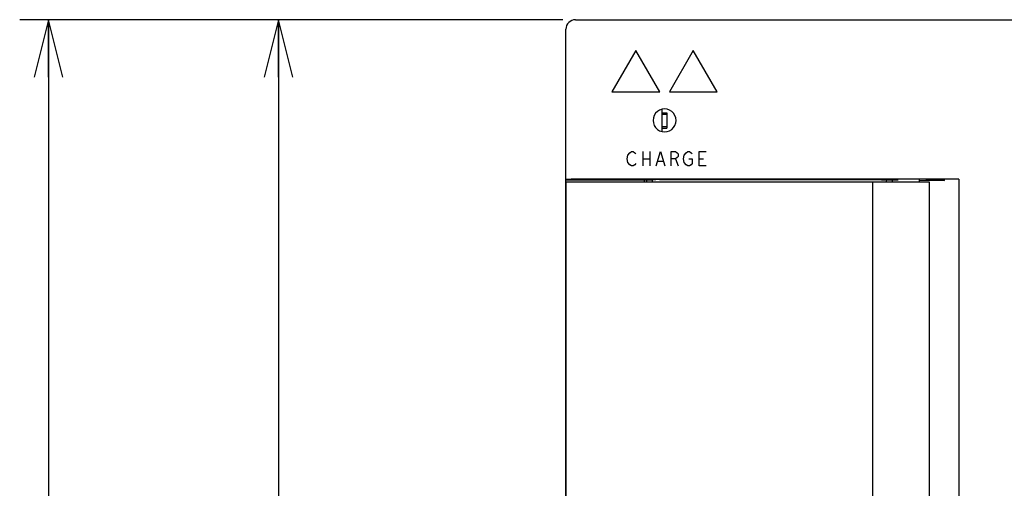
# Model space of a CAD drawing. Extents: x 100 to 1223, y 94 to 846.
# Tile 25 of 40: x 603 to 706, y 606 to 655. Entities that reach past the tile are written whole.
import ezdxf

# ---------------------------------------------------------------- set-up
doc = ezdxf.new("R2010")
doc.units = 0
doc.header["$LTSCALE"] = 69.3
doc.layers.get('0').update_dxf_attribs({"linetype": 'CONTINUOUS'})
for name, color, linetype in [('ALL_AXIS', 7, 'CONTINUOUS'), ('ALL_CURVE', 7, 'CONTINUOUS'), ('ALL_DIM', 7, 'CONTINUOUS'), ('ALL_FEATURES', 7, 'CONTINUOUS')]:
    doc.layers.add(name, color=color, linetype=linetype)
doc.dimstyles.get("Standard").update_dxf_attribs({"dimtxt": 2.5, "dimasz": 2.5, "dimexe": 1.25, "dimexo": 0.625, "dimtad": 1, "dimcen": 2.5, "dimazin": 3, "dimtfac": 1, "dimtmove": 0, "dimatfit": 3})

# ---------------------------------------------------------------- blocks, each defined once
blk = doc.blocks.new('_OPEN')
at = {"color": 0, "linetype": 'BYBLOCK'}
for p, q in [((0, 0), (-1, 0.25)), ((-1, -0.25), (0, 0)), ((-1, 0), (0, 0))]:
    blk.add_line(p, q, dxfattribs=at)
blk = doc.blocks.new('*D0')
at = {"layer": 'ALL_DIM', "color": 2, "linetype": 'CONTINUOUS'}
for p, q in [((659.5, 655), (627, 655)), ((630, 655), (630, 530)), ((630, 405), (630, 530)), ((659.66, 405), (627, 405))]:
    blk.add_line(p, q, dxfattribs=at)
at = {"layer": 'ALL_DIM', "color": 2, "linetype": 'CONTINUOUS', "xscale": 6, "yscale": 6, "zscale": 6}
for p, rotation in [((630, 655), 90), ((630, 405), 270)]:
    blk.add_blockref('_OPEN', p, dxfattribs=dict(at, rotation=rotation))
blk = doc.blocks.new('*D1')
at = {"layer": 'ALL_DIM', "color": 2, "linetype": 'CONTINUOUS'}
for p, q in [((659.67, 655), (603, 655)), ((606, 655), (606, 526)), ((606, 397), (606, 526)), ((667.29, 397), (603, 397))]:
    blk.add_line(p, q, dxfattribs=at)
at = {"layer": 'ALL_DIM', "color": 2, "linetype": 'CONTINUOUS', "xscale": 6, "yscale": 6, "zscale": 6}
for p, rotation in [((606, 655), 90), ((606, 397), 270)]:
    blk.add_blockref('_OPEN', p, dxfattribs=dict(at, rotation=rotation))

msp = doc.modelspace()

# ---------------------------------------------------------------- linework, layer by layer
at = {"layer": 'ALL_AXIS', "color": 7, "linetype": 'CONTINUOUS'}
for p, q in [((670.025, 645.15), (670.025, 643.85)), ((670.025, 645.15), (670.525, 645.15)), ((670.525, 645.15), (670.525, 643.85)), ((670.025, 643.85), (670.525, 643.85)), ((669, 638.286), (669, 638.1)), ((694.1, 638.1), (694.1, 638.3)), ((696.9, 638.1), (696.9, 638.323)), ((697.9, 638.1), (697.9, 462.6))]:
    msp.add_line(p, q, dxfattribs=at)
at = {"layer": 'ALL_CURVE', "color": 4, "linetype": 'CONTINUOUS'}
for p, q in [((667.3, 651.8), (664.8, 647.47)), ((669.8, 647.47), (667.3, 651.8)), ((673.3, 651.8), (670.8, 647.47)), ((675.8, 647.47), (673.3, 651.8)), ((664.8, 647.47), (669.8, 647.47)), ((670.8, 647.47), (675.8, 647.47)), ((666.659, 641.125), (666.843, 641.25)), ((666.843, 641.25), (667.027, 641.25)), ((667.027, 641.25), (667.211, 641.125)), ((668.038, 641.25), (668.038, 639.75)), ((668.773, 641.25), (668.773, 639.75)), ((669.416, 639.75), (669.875, 641.25)), ((669.875, 641.25), (670.334, 639.75)), ((670.977, 639.75), (670.977, 641.25)), ((670.977, 641.25), (671.437, 641.25)), ((671.437, 641.25), (671.621, 641.125)), ((672.539, 641.125), (672.723, 641.25)), ((672.723, 641.25), (672.907, 641.25)), ((672.907, 641.25), (673.091, 641.125)), ((673.918, 639.75), (673.918, 641.25)), ((673.918, 641.25), (674.653, 641.25)), ((666.384, 640.5), (666.476, 640.875)), ((666.476, 640.125), (666.384, 640.5)), ((666.476, 640.875), (666.659, 641.125)), ((667.211, 641.125), (667.303, 641)), ((668.038, 640.5), (668.773, 640.5)), ((669.599, 640.25), (670.151, 640.25)), ((671.437, 640.5), (670.977, 640.5)), ((671.621, 640.625), (671.437, 640.5)), ((671.437, 640.5), (671.712, 639.75)), ((671.621, 641.125), (671.712, 641)), ((671.712, 640.75), (671.621, 640.625)), ((671.712, 641), (671.712, 640.75)), ((672.264, 640.5), (672.356, 640.875)), ((672.356, 640.125), (672.264, 640.5)), ((672.356, 640.875), (672.539, 641.125)), ((672.815, 640.5), (673.183, 640.5)), ((673.091, 641.125), (673.183, 641)), ((673.183, 640.5), (673.183, 640)), ((673.918, 640.5), (674.377, 640.5)), ((666.659, 639.875), (666.476, 640.125)), ((666.843, 639.75), (666.659, 639.875)), ((667.027, 639.75), (666.843, 639.75)), ((667.211, 639.875), (667.027, 639.75)), ((667.303, 640), (667.211, 639.875)), ((672.539, 639.875), (672.356, 640.125)), ((672.723, 639.75), (672.539, 639.875)), ((672.907, 639.75), (672.723, 639.75)), ((673.091, 639.875), (672.907, 639.75)), ((673.183, 640), (673.091, 639.875)), ((674.653, 639.75), (673.918, 639.75))]:
    msp.add_line(p, q, dxfattribs=at)
at = {"layer": 'ALL_FEATURES', "color": 7, "linetype": 'CONTINUOUS'}
for p, q in [((661, 655), (769, 655)), ((660, 406), (660, 654)), ((670, 645.659), (670, 643.341)), ((670, 645.3), (670.55, 645.3)), ((670.55, 645.3), (670.55, 643.7)), ((670, 643.7), (670.55, 643.7)), ((660, 638.309), (669, 638.309)), ((701.003, 638.361), (660.777, 638.361)), ((669, 638.286), (667.7, 638.309)), ((668.2, 638.1), (668.2, 638.3)), ((668.4, 638.297), (668.4, 638.1)), ((669, 638.309), (669, 638.286)), ((669.778, 638.326), (692.334, 638.326)), ((693.427, 638.263), (693.334, 638.309)), ((693.427, 638.263), (693.427, 638.1)), ((696.9, 638.276), (699.508, 638.23)), ((699.508, 638.324), (697.548, 638.324)), ((701.003, 638.361), (699.508, 638.324)), ((699.508, 638.23), (699.508, 638.324)), ((701.003, 638.361), (701.003, 462.339)), ((660.036, 462.6), (660.036, 638.1)), ((660.036, 638.1), (697.9, 638.1)), ((692, 638.1), (692, 462.6))]:
    msp.add_line(p, q, dxfattribs=at)
for points in [[(671.503, 644.5), (671.472, 644.767), (671.383, 645.022), (671.241, 645.248), (671.05, 645.44), (670.823, 645.582), (670.568, 645.671), (670.301, 645.701), (670.034, 645.671), (669.78, 645.582), (669.553, 645.44), (669.362, 645.248), (669.219, 645.022), (669.13, 644.767), (669.1, 644.5)], [(669.1, 644.5), (669.13, 644.233), (669.219, 643.978), (669.362, 643.752), (669.553, 643.56), (669.78, 643.418), (670.034, 643.329), (670.301, 643.299), (670.568, 643.329), (670.823, 643.418), (671.05, 643.56), (671.241, 643.752), (671.383, 643.978), (671.472, 644.233), (671.503, 644.5)], [(660.777, 638.361), (660.566, 638.359), (660.377, 638.357), (660.218, 638.355), (660.099, 638.351), (660.025, 638.348), (660, 638.344)], [(669.099, 638.316), (669.025, 638.313), (669, 638.309)], [(669.778, 638.326), (669.566, 638.324), (669.377, 638.322), (669.218, 638.32), (669.099, 638.316)], [(692.334, 638.326), (692.552, 638.326), (692.759, 638.325), (692.946, 638.323), (693.104, 638.32), (693.224, 638.317), (693.302, 638.313), (693.334, 638.309)], [(694.1, 638.257), (693.781, 638.259), (693.427, 638.263)], [(693.95, 638.3), (693.97, 638.304), (694.058, 638.31), (694.213, 638.315), (694.427, 638.32), (694.692, 638.323)], [(694.1, 638.289), (694.007, 638.293), (693.953, 638.298), (693.95, 638.3)]]:
    msp.add_lwpolyline(points, dxfattribs=at)
msp.add_arc((661, 654), 1, 90, 180, dxfattribs=at)

# ---------------------------------------------------------------- dimensions: what is measured, and where the dimension line sits
at = {"layer": 'ALL_DIM', "color": 2, "linetype": 'CONTINUOUS'}
for base, p1, p2, picture, middle in [((606, 397), (659.67, 655), (667.291, 397), '*D1', (603.6, 513.616)), ((630, 405), (659.5, 655), (659.656, 405), '*D0', (627.6, 517.616))]:
    dim = msp.add_linear_dim(base=base, p1=p1, p2=p2, angle=270, dimstyle='Standard', dxfattribs=at)
    dim.commit()
    dim.dimension.update_dxf_attribs({"geometry": picture, "text_midpoint": middle, "dimtype": 128})

doc.saveas('drawing.dxf')
